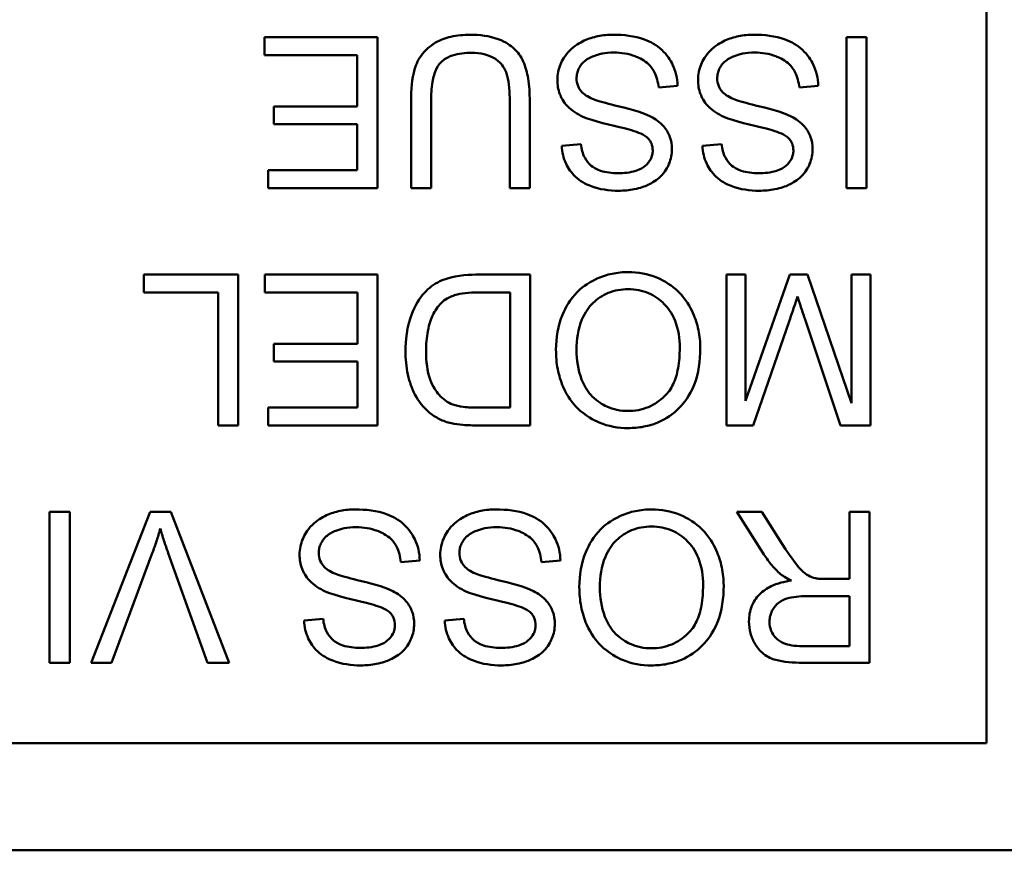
# Model space of a CAD drawing. Header units: inches. Extents: x 8.7 to 68.4, y -2.3 to 39.9.
# Tile 116 of 118: x 60.903 to 61.359, y 37.191 to 37.576. Entities that reach past the tile are written whole.
import ezdxf

# ---------------------------------------------------------------- set-up
doc = ezdxf.new("R2010")
doc.units = ezdxf.units.IN
doc.header["$MEASUREMENT"] = 0
doc.layers.add('Visible Edges(ROSSANSI)', color=7, linetype='Continuous', lineweight=50)

msp = doc.modelspace()

# ---------------------------------------------------------------- linework, layer by layer
at = {"layer": 'Visible Edges(ROSSANSI)'}
for p, q in [((61.35109, 37.89104), (61.35109, 37.24055)), ((61.06845, 37.56816), (61.01616, 37.56816)), ((61.01616, 37.56816), (61.01616, 37.55989)), ((61.06845, 37.49816), (61.06845, 37.56816)), ((61.29536, 37.56816), (61.28608, 37.56816)), ((61.28608, 37.56816), (61.28608, 37.49816)), ((61.29536, 37.49816), (61.29536, 37.56816)), ((61.01616, 37.55989), (61.05916, 37.55989)), ((61.05916, 37.55989), (61.05916, 37.5361)), ((61.19895, 37.5449), (61.2077, 37.54565)), ((61.2642, 37.5449), (61.27295, 37.54565)), ((61.05916, 37.5361), (61.02038, 37.5361)), ((61.02038, 37.5361), (61.02038, 37.52783)), ((61.08408, 37.53861), (61.08408, 37.49816)), ((61.09336, 37.49816), (61.09336, 37.53855)), ((61.12986, 37.53855), (61.12986, 37.49816)), ((61.13914, 37.49816), (61.13914, 37.53861)), ((61.02038, 37.52783), (61.05916, 37.52783)), ((61.05916, 37.52783), (61.05916, 37.50643)), ((61.16288, 37.51854), (61.15403, 37.51785)), ((61.22814, 37.51854), (61.21928, 37.51785)), ((61.05916, 37.50643), (61.01776, 37.50643)), ((61.01776, 37.50643), (61.01776, 37.49816)), ((61.01776, 37.49816), (61.06845, 37.49816)), ((61.08408, 37.49816), (61.09336, 37.49816)), ((61.12986, 37.49816), (61.13914, 37.49816)), ((61.28608, 37.49816), (61.29536, 37.49816)), ((60.96014, 37.458), (60.96014, 37.44973)), ((61.00389, 37.458), (60.96014, 37.458)), ((61.00389, 37.388), (61.00389, 37.458)), ((61.06856, 37.458), (61.01627, 37.458)), ((61.01627, 37.458), (61.01627, 37.44973)), ((61.06856, 37.388), (61.06856, 37.458)), ((61.13941, 37.458), (61.11412, 37.458)), ((61.13941, 37.388), (61.13941, 37.458)), ((61.23929, 37.458), (61.23038, 37.458)), ((61.23038, 37.458), (61.23038, 37.388)), ((61.25972, 37.458), (61.23929, 37.39942)), ((61.23929, 37.39942), (61.23929, 37.458)), ((61.26804, 37.458), (61.25972, 37.458)), ((61.28832, 37.39841), (61.26804, 37.458)), ((61.29723, 37.458), (61.28832, 37.458)), ((61.28832, 37.458), (61.28832, 37.39841)), ((61.29723, 37.388), (61.29723, 37.458)), ((60.96014, 37.44973), (60.99461, 37.44973)), ((60.99461, 37.44973), (60.99461, 37.388)), ((61.01627, 37.44973), (61.05927, 37.44973)), ((61.05927, 37.44973), (61.05927, 37.42594)), ((61.11519, 37.44973), (61.13013, 37.44973)), ((61.13013, 37.44973), (61.13013, 37.39627)), ((61.24281, 37.388), (61.25961, 37.43672)), ((61.26671, 37.43757), (61.2833, 37.388)), ((61.05927, 37.42594), (61.02048, 37.42594)), ((61.02048, 37.42594), (61.02048, 37.41767)), ((61.02048, 37.41767), (61.05927, 37.41767)), ((61.05927, 37.41767), (61.05927, 37.39627)), ((61.05927, 37.39627), (61.01787, 37.39627)), ((61.01787, 37.39627), (61.01787, 37.388)), ((61.13013, 37.39627), (61.1154, 37.39627)), ((60.99461, 37.388), (61.00389, 37.388)), ((61.01787, 37.388), (61.06856, 37.388)), ((61.11529, 37.388), (61.13941, 37.388)), ((61.23038, 37.388), (61.24281, 37.388)), ((61.2833, 37.388), (61.29723, 37.388)), ((60.92573, 37.34784), (60.91644, 37.34784)), ((60.91644, 37.34784), (60.91644, 37.27784)), ((60.92573, 37.27784), (60.92573, 37.34784)), ((60.96307, 37.34784), (60.93565, 37.27784)), ((60.97263, 37.34784), (60.96307, 37.34784)), ((60.99968, 37.27784), (60.97263, 37.34784)), ((61.24676, 37.34784), (61.23518, 37.34784)), ((61.23518, 37.34784), (61.24729, 37.3288)), ((61.25604, 37.33328), (61.24676, 37.34784)), ((61.2968, 37.34784), (61.28752, 37.34784)), ((61.28752, 37.34784), (61.28752, 37.31674)), ((61.2968, 37.27784), (61.2968, 37.34784)), ((60.94509, 37.27784), (60.96404, 37.32869)), ((60.97145, 37.32869), (60.98965, 37.27784)), ((61.07939, 37.32458), (61.08814, 37.32533)), ((61.14464, 37.32458), (61.15339, 37.32533)), ((61.28752, 37.31674), (61.27679, 37.31674)), ((61.26762, 37.30874), (61.28752, 37.30874)), ((61.28752, 37.30874), (61.28752, 37.28558)), ((61.04332, 37.29823), (61.03446, 37.29753)), ((61.10857, 37.29823), (61.09971, 37.29753)), ((61.28752, 37.28558), (61.26538, 37.28558)), ((60.91644, 37.27784), (60.92573, 37.27784)), ((60.93565, 37.27784), (60.94509, 37.27784)), ((60.98965, 37.27784), (60.99968, 37.27784)), ((61.26575, 37.27784), (61.2968, 37.27784)), ((61.35109, 37.24055), (59.9506, 37.24055)), ((61.37084, 37.1908), (59.93084, 37.1908))]:
    msp.add_line(p, q, dxfattribs=at)
for points, knots in [([(61.11145, 37.56934), (61.10848, 37.56934), (61.10543, 37.56909), (61.10005, 37.56785), (61.09764, 37.56697), (61.09445, 37.56508), (61.09173, 37.5634), (61.08751, 37.55813), (61.08646, 37.55571), (61.0845, 37.54892), (61.08408, 37.54373), (61.08408, 37.53861)], [-0.2166072, -0.2166072, -0.2166072, -0.2166072, -0.1473482, -0.1473482, -0.0880444, -0.0880444, -0.0610003, -0.0610003, -0.0390639, -0.0390639, 0, 0, 0, 0]), ([(61.13914, 37.53861), (61.13914, 37.54205), (61.13895, 37.54568), (61.13796, 37.55168), (61.13729, 37.55442), (61.13507, 37.55921), (61.13364, 37.56121), (61.13039, 37.56423), (61.12812, 37.56597), (61.12042, 37.56883), (61.11583, 37.56934), (61.11145, 37.56934)], [-0.1975273, -0.1975273, -0.1975273, -0.1975273, -0.1426157, -0.1426157, -0.1006588, -0.1006588, -0.0625294, -0.0625294, -0.0333767, -0.0333767, 0, 0, 0, 0]), ([(61.17782, 37.56934), (61.17544, 37.56934), (61.17307, 37.56913), (61.16855, 37.56821), (61.16642, 37.56753), (61.16235, 37.56568), (61.15993, 37.56428), (61.1554, 37.55977), (61.15412, 37.55734), (61.15243, 37.55329), (61.15195, 37.55088), (61.15195, 37.54837)], [-0.07460843, -0.07460843, -0.07460843, -0.07460843, -0.06031583, -0.06031583, -0.04686611, -0.04686611, -0.0334595, -0.0334595, -0.0191311, -0.0191311, 0, 0, 0, 0]), ([(61.2077, 37.54565), (61.20765, 37.54739), (61.20744, 37.54911), (61.20665, 37.55244), (61.2061, 37.55401), (61.20441, 37.55752), (61.20285, 37.56004), (61.19802, 37.56449), (61.19529, 37.56606), (61.18777, 37.56881), (61.18265, 37.56934), (61.17782, 37.56934)], [-0.1265646, -0.1265646, -0.1265646, -0.1265646, -0.1063105, -0.1063105, -0.0867708, -0.0867708, -0.06092, -0.06092, -0.0367883, -0.0367883, 0, 0, 0, 0]), ([(61.24307, 37.56934), (61.2407, 37.56934), (61.23832, 37.56913), (61.2338, 37.56821), (61.23167, 37.56753), (61.22761, 37.56568), (61.22518, 37.56428), (61.22065, 37.55977), (61.21937, 37.55734), (61.21768, 37.55329), (61.2172, 37.55088), (61.2172, 37.54837)], [-0.07460843, -0.07460843, -0.07460843, -0.07460843, -0.06031583, -0.06031583, -0.04686611, -0.04686611, -0.0334595, -0.0334595, -0.0191311, -0.0191311, 0, 0, 0, 0]), ([(61.27295, 37.54565), (61.2729, 37.54739), (61.27269, 37.54911), (61.2719, 37.55244), (61.27135, 37.55401), (61.26966, 37.55752), (61.26811, 37.56004), (61.26327, 37.56449), (61.26054, 37.56606), (61.25302, 37.56881), (61.2479, 37.56934), (61.24307, 37.56934)], [-0.1265646, -0.1265646, -0.1265646, -0.1265646, -0.1063105, -0.1063105, -0.0867708, -0.0867708, -0.06092, -0.06092, -0.0367883, -0.0367883, 0, 0, 0, 0]), ([(61.09336, 37.53855), (61.09336, 37.54145), (61.09352, 37.54455), (61.09437, 37.54952), (61.09494, 37.55173), (61.09665, 37.55516), (61.09753, 37.55625), (61.09994, 37.55832), (61.10155, 37.55914), (61.10608, 37.56066), (61.10927, 37.56096), (61.11225, 37.56096)], [-0.07800138, -0.07800138, -0.07800138, -0.07800138, -0.06000461, -0.06000461, -0.04683519, -0.04683519, -0.03634647, -0.03634647, -0.02270714, -0.02270714, 0, 0, 0, 0]), ([(61.11225, 37.56096), (61.11417, 37.56096), (61.1161, 37.56078), (61.12007, 37.55981), (61.12159, 37.55908), (61.12411, 37.55757), (61.12535, 37.5565), (61.12772, 37.55342), (61.12835, 37.55162), (61.12961, 37.54699), (61.12986, 37.54263), (61.12986, 37.53855)], [-0.0655161, -0.0655161, -0.0655161, -0.0655161, -0.05934924, -0.05934924, -0.05237551, -0.05237551, -0.04326474, -0.04326474, -0.03108539, -0.03108539, 0, 0, 0, 0]), ([(61.16086, 37.54917), (61.16086, 37.54991), (61.16093, 37.55065), (61.16126, 37.55209), (61.1615, 37.55279), (61.16226, 37.5544), (61.16296, 37.55556), (61.16551, 37.55792), (61.16713, 37.55881), (61.17089, 37.56027), (61.17392, 37.56107), (61.17825, 37.56107)], [-0.1198464, -0.1198464, -0.1198464, -0.1198464, -0.1021476, -0.1021476, -0.0845665, -0.0845665, -0.0597157, -0.0597157, -0.033016, -0.033016, 0, 0, 0, 0]), ([(61.17825, 37.56107), (61.18161, 37.56107), (61.18493, 37.56057), (61.18925, 37.55891), (61.19153, 37.55794), (61.19499, 37.55507), (61.19604, 37.55375), (61.19804, 37.5499), (61.19865, 37.54738), (61.19895, 37.5449)], [-0.107324, -0.107324, -0.107324, -0.107324, -0.0533157, -0.0533157, -0.0330085, -0.0330085, -0.0190304, -0.0190304, 0, 0, 0, 0]), ([(61.22611, 37.54917), (61.22611, 37.54991), (61.22619, 37.55065), (61.22651, 37.55209), (61.22675, 37.55279), (61.22751, 37.5544), (61.22821, 37.55556), (61.23077, 37.55792), (61.23239, 37.55881), (61.23614, 37.56027), (61.23917, 37.56107), (61.2435, 37.56107)], [-0.1198464, -0.1198464, -0.1198464, -0.1198464, -0.1021476, -0.1021476, -0.0845665, -0.0845665, -0.0597157, -0.0597157, -0.033016, -0.033016, 0, 0, 0, 0]), ([(61.2435, 37.56107), (61.24686, 37.56107), (61.25019, 37.56057), (61.2545, 37.55891), (61.25678, 37.55794), (61.26024, 37.55507), (61.2613, 37.55375), (61.26329, 37.5499), (61.2639, 37.54738), (61.2642, 37.5449)], [-0.107324, -0.107324, -0.107324, -0.107324, -0.0533157, -0.0533157, -0.0330085, -0.0330085, -0.0190304, -0.0190304, 0, 0, 0, 0]), ([(61.15195, 37.54837), (61.15195, 37.54612), (61.1523, 37.54392), (61.15367, 37.54033), (61.15465, 37.53832), (61.15865, 37.53413), (61.16119, 37.53253), (61.16384, 37.5313)], [-0.07507244, -0.07507244, -0.07507244, -0.07507244, -0.04408363, -0.04408363, -0.02229668, -0.02229668, 0, 0, 0, 0]), ([(61.16907, 37.5393), (61.16797, 37.53971), (61.16687, 37.5402), (61.16501, 37.54129), (61.16419, 37.54188), (61.1625, 37.54355), (61.16193, 37.54456), (61.16107, 37.54663), (61.16086, 37.54789), (61.16086, 37.54917)], [-0.02852942, -0.02852942, -0.02852942, -0.02852942, -0.02232332, -0.02232332, -0.01714408, -0.01714408, -0.00977945, -0.00977945, 0, 0, 0, 0]), ([(61.2172, 37.54837), (61.2172, 37.54612), (61.21755, 37.54392), (61.21892, 37.54033), (61.2199, 37.53832), (61.2239, 37.53413), (61.22644, 37.53253), (61.2291, 37.5313)], [-0.07507244, -0.07507244, -0.07507244, -0.07507244, -0.04408363, -0.04408363, -0.02229668, -0.02229668, 0, 0, 0, 0]), ([(61.23432, 37.5393), (61.23322, 37.53971), (61.23212, 37.5402), (61.23026, 37.54129), (61.22945, 37.54188), (61.22776, 37.54355), (61.22718, 37.54456), (61.22632, 37.54663), (61.22611, 37.54789), (61.22611, 37.54917)], [-0.02852942, -0.02852942, -0.02852942, -0.02852942, -0.02232332, -0.02232332, -0.01714408, -0.01714408, -0.00977945, -0.00977945, 0, 0, 0, 0]), ([(61.19516, 37.53146), (61.19115, 37.5336), (61.18368, 37.53533), (61.17451, 37.5376), (61.17086, 37.53859), (61.16907, 37.5393)], [-0.03234716, -0.03234716, -0.03234716, -0.03234716, -0.01467423, -0.01467423, 0, 0, 0, 0]), ([(61.26041, 37.53146), (61.2564, 37.5336), (61.24893, 37.53533), (61.23976, 37.5376), (61.23612, 37.53859), (61.23432, 37.5393)], [-0.03234716, -0.03234716, -0.03234716, -0.03234716, -0.01467423, -0.01467423, 0, 0, 0, 0]), ([(61.16384, 37.5313), (61.16841, 37.52922), (61.1775, 37.52736), (61.18597, 37.52519), (61.18926, 37.52421), (61.19224, 37.52272), (61.19293, 37.52231), (61.19346, 37.52185)], [-0.05341386, -0.05341386, -0.05341386, -0.05341386, -0.02217686, -0.02217686, -0.00529645, -0.00529645, 0, 0, 0, 0]), ([(61.20509, 37.51625), (61.20509, 37.51818), (61.20479, 37.52006), (61.20361, 37.52333), (61.20276, 37.52505), (61.1996, 37.52873), (61.19746, 37.53026), (61.19516, 37.53146)], [-0.05817705, -0.05817705, -0.05817705, -0.05817705, -0.03691839, -0.03691839, -0.0197421, -0.0197421, 0, 0, 0, 0]), ([(61.2291, 37.5313), (61.23366, 37.52922), (61.24276, 37.52736), (61.25123, 37.52519), (61.25451, 37.52421), (61.25749, 37.52272), (61.25819, 37.52231), (61.25871, 37.52185)], [-0.05341386, -0.05341386, -0.05341386, -0.05341386, -0.02217686, -0.02217686, -0.00529645, -0.00529645, 0, 0, 0, 0]), ([(61.27034, 37.51625), (61.27034, 37.51818), (61.27004, 37.52006), (61.26886, 37.52333), (61.26801, 37.52505), (61.26485, 37.52873), (61.26271, 37.53026), (61.26041, 37.53146)], [-0.05817705, -0.05817705, -0.05817705, -0.05817705, -0.03691839, -0.03691839, -0.0197421, -0.0197421, 0, 0, 0, 0]), ([(61.19346, 37.52185), (61.19391, 37.52144), (61.19433, 37.52099), (61.19503, 37.52001), (61.19532, 37.5195), (61.19599, 37.51789), (61.19618, 37.51676), (61.19618, 37.51561)], [-0.01796358, -0.01796358, -0.01796358, -0.01796358, -0.0132861, -0.0132861, -0.00877245, -0.00877245, 0, 0, 0, 0]), ([(61.25871, 37.52185), (61.25916, 37.52144), (61.25958, 37.52099), (61.26028, 37.52001), (61.26057, 37.5195), (61.26124, 37.51789), (61.26143, 37.51676), (61.26143, 37.51561)], [-0.01796358, -0.01796358, -0.01796358, -0.01796358, -0.0132861, -0.0132861, -0.00877245, -0.00877245, 0, 0, 0, 0]), ([(61.15403, 37.51785), (61.15408, 37.51639), (61.15426, 37.51494), (61.15491, 37.51213), (61.15537, 37.51079), (61.15698, 37.50734), (61.15836, 37.50532), (61.16254, 37.50135), (61.16515, 37.50002), (61.1715, 37.49754), (61.17595, 37.49694), (61.18038, 37.49694)], [-0.08343018, -0.08343018, -0.08343018, -0.08343018, -0.07466311, -0.07466311, -0.06617295, -0.06617295, -0.05190279, -0.05190279, -0.03376526, -0.03376526, 0, 0, 0, 0]), ([(61.18001, 37.5051), (61.17736, 37.5051), (61.17455, 37.50537), (61.16981, 37.50694), (61.16845, 37.5079), (61.16639, 37.50961), (61.16539, 37.51087), (61.16363, 37.51424), (61.16311, 37.51639), (61.16288, 37.51854)], [-0.04613229, -0.04613229, -0.04613229, -0.04613229, -0.03698273, -0.03698273, -0.02895659, -0.02895659, -0.01653601, -0.01653601, 0, 0, 0, 0]), ([(61.18038, 37.49694), (61.18279, 37.49694), (61.18519, 37.49714), (61.19043, 37.49819), (61.19258, 37.49901), (61.19612, 37.50061), (61.19811, 37.50189), (61.20186, 37.50559), (61.20305, 37.5078), (61.20464, 37.51161), (61.20509, 37.51389), (61.20509, 37.51625)], [-0.05528023, -0.05528023, -0.05528023, -0.05528023, -0.04954856, -0.04954856, -0.0425134, -0.0425134, -0.03148023, -0.03148023, -0.01801418, -0.01801418, 0, 0, 0, 0]), ([(61.21928, 37.51785), (61.21933, 37.51639), (61.21951, 37.51494), (61.22017, 37.51213), (61.22062, 37.51079), (61.22223, 37.50734), (61.22361, 37.50532), (61.22779, 37.50135), (61.2304, 37.50002), (61.23675, 37.49754), (61.2412, 37.49694), (61.24564, 37.49694)], [-0.08343018, -0.08343018, -0.08343018, -0.08343018, -0.07466311, -0.07466311, -0.06617295, -0.06617295, -0.05190279, -0.05190279, -0.03376526, -0.03376526, 0, 0, 0, 0]), ([(61.24526, 37.5051), (61.24261, 37.5051), (61.2398, 37.50537), (61.23506, 37.50694), (61.2337, 37.5079), (61.23164, 37.50961), (61.23064, 37.51087), (61.22888, 37.51424), (61.22836, 37.51639), (61.22814, 37.51854)], [-0.04613229, -0.04613229, -0.04613229, -0.04613229, -0.03698273, -0.03698273, -0.02895659, -0.02895659, -0.01653601, -0.01653601, 0, 0, 0, 0]), ([(61.24564, 37.49694), (61.24804, 37.49694), (61.25044, 37.49714), (61.25569, 37.49819), (61.25783, 37.49901), (61.26137, 37.50061), (61.26336, 37.50189), (61.26712, 37.50559), (61.2683, 37.5078), (61.26989, 37.51161), (61.27034, 37.51389), (61.27034, 37.51625)], [-0.05528023, -0.05528023, -0.05528023, -0.05528023, -0.04954856, -0.04954856, -0.0425134, -0.0425134, -0.03148023, -0.03148023, -0.01801418, -0.01801418, 0, 0, 0, 0]), ([(61.19618, 37.51561), (61.19618, 37.51492), (61.1961, 37.51423), (61.19579, 37.5129), (61.19555, 37.51226), (61.19461, 37.51041), (61.19369, 37.50936), (61.19187, 37.50781), (61.19061, 37.50688), (61.18573, 37.50534), (61.18274, 37.5051), (61.18001, 37.5051)], [-0.08933799, -0.08933799, -0.08933799, -0.08933799, -0.07672435, -0.07672435, -0.06432005, -0.06432005, -0.03885678, -0.03885678, -0.02076792, -0.02076792, 0, 0, 0, 0]), ([(61.26143, 37.51561), (61.26143, 37.51492), (61.26135, 37.51423), (61.26104, 37.5129), (61.2608, 37.51226), (61.25986, 37.51041), (61.25894, 37.50936), (61.25712, 37.50781), (61.25586, 37.50688), (61.25098, 37.50534), (61.24799, 37.5051), (61.24526, 37.5051)], [-0.08933799, -0.08933799, -0.08933799, -0.08933799, -0.07672435, -0.07672435, -0.06432005, -0.06432005, -0.03885678, -0.03885678, -0.02076792, -0.02076792, 0, 0, 0, 0]), ([(61.11412, 37.458), (61.10963, 37.458), (61.10374, 37.45756), (61.09563, 37.45419), (61.09326, 37.45261), (61.08891, 37.44821), (61.08668, 37.44538), (61.08192, 37.43366), (61.08152, 37.42694), (61.08152, 37.42263)], [-0.1200795, -0.1200795, -0.1200795, -0.1200795, -0.0782796, -0.0782796, -0.0553638, -0.0553638, -0.0328697, -0.0328697, 0, 0, 0, 0]), ([(61.18476, 37.45918), (61.18227, 37.45918), (61.17981, 37.45893), (61.17497, 37.45791), (61.17264, 37.45715), (61.1656, 37.454), (61.16269, 37.45143), (61.15788, 37.44659), (61.15575, 37.4428), (61.15221, 37.43422), (61.15131, 37.42872), (61.15131, 37.42311)], [-0.09545269, -0.09545269, -0.09545269, -0.09545269, -0.08943102, -0.08943102, -0.0834784, -0.0834784, -0.07076079, -0.07076079, -0.04272432, -0.04272432, 0, 0, 0, 0]), ([(61.21827, 37.42391), (61.21827, 37.42673), (61.21799, 37.42952), (61.21682, 37.43502), (61.21595, 37.43767), (61.21353, 37.44307), (61.21155, 37.44663), (61.20526, 37.45282), (61.2018, 37.4551), (61.19383, 37.45841), (61.18935, 37.45918), (61.18476, 37.45918)], [-0.1682322, -0.1682322, -0.1682322, -0.1682322, -0.1351873, -0.1351873, -0.1023597, -0.1023597, -0.0657531, -0.0657531, -0.0349902, -0.0349902, 0, 0, 0, 0]), ([(61.09806, 37.44483), (61.09886, 37.44565), (61.09978, 37.44633), (61.10211, 37.44768), (61.10345, 37.44818), (61.10722, 37.4494), (61.11108, 37.44973), (61.11519, 37.44973)], [-0.04708302, -0.04708302, -0.04708302, -0.04708302, -0.04035783, -0.04035783, -0.03126514, -0.03126514, 0, 0, 0, 0]), ([(61.16086, 37.423), (61.16086, 37.42782), (61.1615, 37.4328), (61.16474, 37.44047), (61.16654, 37.4429), (61.17058, 37.44684), (61.17289, 37.44841), (61.17847, 37.45071), (61.18161, 37.45123), (61.18481, 37.45123)], [-0.09679235, -0.09679235, -0.09679235, -0.09679235, -0.06739595, -0.06739595, -0.04602454, -0.04602454, -0.02441336, -0.02441336, 0, 0, 0, 0]), ([(61.18481, 37.45123), (61.18647, 37.45123), (61.18812, 37.45109), (61.19128, 37.45048), (61.19278, 37.45003), (61.197, 37.44823), (61.19941, 37.44652), (61.20302, 37.44282), (61.20506, 37.44034), (61.20814, 37.43255), (61.20872, 37.42826), (61.20872, 37.42402)], [-0.1546798, -0.1546798, -0.1546798, -0.1546798, -0.1305725, -0.1305725, -0.1076542, -0.1076542, -0.063798, -0.063798, -0.0323126, -0.0323126, 0, 0, 0, 0]), ([(61.25961, 37.43672), (61.26034, 37.43883), (61.26112, 37.4411), (61.26232, 37.4447), (61.26289, 37.44642), (61.26335, 37.44792)], [-0.02908715, -0.02908715, -0.02908715, -0.02908715, -0.01194965, -0.01194965, 0, 0, 0, 0]), ([(61.26335, 37.44792), (61.26377, 37.44656), (61.26429, 37.44497), (61.26536, 37.44166), (61.26606, 37.43953), (61.26671, 37.43757)], [-0.02649368, -0.02649368, -0.02649368, -0.02649368, -0.01572996, -0.01572996, 0, 0, 0, 0]), ([(61.09107, 37.42247), (61.09107, 37.42557), (61.09128, 37.42877), (61.0925, 37.43524), (61.09342, 37.43754), (61.09516, 37.44124), (61.09642, 37.44319), (61.09806, 37.44483)], [-0.04322359, -0.04322359, -0.04322359, -0.04322359, -0.03115537, -0.03115537, -0.01763793, -0.01763793, 0, 0, 0, 0]), ([(61.08152, 37.42263), (61.08152, 37.41894), (61.08184, 37.41522), (61.08336, 37.40816), (61.08445, 37.40507), (61.08759, 37.39912), (61.0898, 37.39635), (61.09256, 37.39403)], [-0.07618913, -0.07618913, -0.07618913, -0.07618913, -0.05129348, -0.05129348, -0.02748299, -0.02748299, 0, 0, 0, 0]), ([(61.10345, 37.39771), (61.10225, 37.39817), (61.10113, 37.39878), (61.09898, 37.40032), (61.09799, 37.40124), (61.09574, 37.40381), (61.09415, 37.40589), (61.09155, 37.41318), (61.09107, 37.41781), (61.09107, 37.42247)], [-0.1050644, -0.1050644, -0.1050644, -0.1050644, -0.0860517, -0.0860517, -0.0659504, -0.0659504, -0.0354965, -0.0354965, 0, 0, 0, 0]), ([(61.15131, 37.42311), (61.15131, 37.42008), (61.15156, 37.41705), (61.15268, 37.41127), (61.15351, 37.40855), (61.15672, 37.40116), (61.15923, 37.39812), (61.16494, 37.39235), (61.16898, 37.39034), (61.17566, 37.38756), (61.18015, 37.38678), (61.18476, 37.38678)], [-0.07681568, -0.07681568, -0.07681568, -0.07681568, -0.0708986, -0.0708986, -0.06534204, -0.06534204, -0.05518146, -0.05518146, -0.0351539, -0.0351539, 0, 0, 0, 0]), ([(61.18471, 37.39473), (61.18299, 37.39473), (61.18129, 37.39489), (61.17799, 37.39557), (61.17642, 37.39608), (61.17291, 37.39767), (61.17043, 37.39913), (61.16656, 37.40315), (61.16468, 37.4056), (61.1615, 37.41369), (61.16086, 37.41837), (61.16086, 37.423)], [-0.1797127, -0.1797127, -0.1797127, -0.1797127, -0.1447044, -0.1447044, -0.1108661, -0.1108661, -0.066223, -0.066223, -0.0353474, -0.0353474, 0, 0, 0, 0]), ([(61.20872, 37.42402), (61.20872, 37.42088), (61.20851, 37.41766), (61.20747, 37.41201), (61.20674, 37.40945), (61.20463, 37.40503), (61.20335, 37.40314), (61.19952, 37.39946), (61.19694, 37.3977), (61.19114, 37.39529), (61.18797, 37.39473), (61.18471, 37.39473)], [-0.1091134, -0.1091134, -0.1091134, -0.1091134, -0.0852016, -0.0852016, -0.0653463, -0.0653463, -0.0478786, -0.0478786, -0.0248683, -0.0248683, 0, 0, 0, 0]), ([(61.18476, 37.38678), (61.18721, 37.38678), (61.18965, 37.38698), (61.19432, 37.38787), (61.19652, 37.38852), (61.20243, 37.39105), (61.20575, 37.39338), (61.21054, 37.3983), (61.21331, 37.40162), (61.2175, 37.41227), (61.21827, 37.41813), (61.21827, 37.42391)], [-0.2269139, -0.2269139, -0.2269139, -0.2269139, -0.1883472, -0.1883472, -0.1521264, -0.1521264, -0.0871063, -0.0871063, -0.0440243, -0.0440243, 0, 0, 0, 0]), ([(61.1154, 37.39627), (61.1131, 37.39627), (61.11059, 37.39636), (61.10659, 37.39684), (61.10486, 37.39717), (61.10345, 37.39771)], [-0.0269249, -0.0269249, -0.0269249, -0.0269249, -0.01152465, -0.01152465, 0, 0, 0, 0]), ([(61.09256, 37.39403), (61.09399, 37.39281), (61.09555, 37.39179), (61.09901, 37.3901), (61.10088, 37.38946), (61.10281, 37.38902)], [-0.02936972, -0.02936972, -0.02936972, -0.02936972, -0.01506774, -0.01506774, 0, 0, 0, 0]), ([(61.10281, 37.38902), (61.10448, 37.38862), (61.10638, 37.3884), (61.11044, 37.38807), (61.11294, 37.388), (61.11529, 37.388)], [-0.03094406, -0.03094406, -0.03094406, -0.03094406, -0.01790256, -0.01790256, 0, 0, 0, 0]), ([(61.05826, 37.34902), (61.05588, 37.34902), (61.05351, 37.34881), (61.04898, 37.34789), (61.04686, 37.34722), (61.04279, 37.34536), (61.04036, 37.34396), (61.03583, 37.33945), (61.03456, 37.33703), (61.03286, 37.33298), (61.03238, 37.33056), (61.03238, 37.32805)], [-0.07460843, -0.07460843, -0.07460843, -0.07460843, -0.06031583, -0.06031583, -0.04686611, -0.04686611, -0.0334595, -0.0334595, -0.0191311, -0.0191311, 0, 0, 0, 0]), ([(61.08814, 37.32533), (61.08808, 37.32707), (61.08787, 37.32879), (61.08709, 37.33212), (61.08654, 37.33369), (61.08485, 37.3372), (61.08329, 37.33972), (61.07846, 37.34417), (61.07573, 37.34574), (61.0682, 37.34849), (61.06309, 37.34902), (61.05826, 37.34902)], [-0.1265646, -0.1265646, -0.1265646, -0.1265646, -0.1063105, -0.1063105, -0.0867708, -0.0867708, -0.06092, -0.06092, -0.0367883, -0.0367883, 0, 0, 0, 0]), ([(61.12351, 37.34902), (61.12113, 37.34902), (61.11876, 37.34881), (61.11423, 37.34789), (61.11211, 37.34722), (61.10804, 37.34536), (61.10561, 37.34396), (61.10109, 37.33945), (61.09981, 37.33703), (61.09812, 37.33298), (61.09763, 37.33056), (61.09763, 37.32805)], [-0.07460843, -0.07460843, -0.07460843, -0.07460843, -0.06031583, -0.06031583, -0.04686611, -0.04686611, -0.0334595, -0.0334595, -0.0191311, -0.0191311, 0, 0, 0, 0]), ([(61.15339, 37.32533), (61.15333, 37.32707), (61.15312, 37.32879), (61.15234, 37.33212), (61.15179, 37.33369), (61.1501, 37.3372), (61.14854, 37.33972), (61.14371, 37.34417), (61.14098, 37.34574), (61.13345, 37.34849), (61.12834, 37.34902), (61.12351, 37.34902)], [-0.1265646, -0.1265646, -0.1265646, -0.1265646, -0.1063105, -0.1063105, -0.0867708, -0.0867708, -0.06092, -0.06092, -0.0367883, -0.0367883, 0, 0, 0, 0]), ([(61.19559, 37.34902), (61.1931, 37.34902), (61.19064, 37.34877), (61.1858, 37.34775), (61.18347, 37.34699), (61.17643, 37.34384), (61.17353, 37.34127), (61.16871, 37.33644), (61.16658, 37.33264), (61.16304, 37.32406), (61.16214, 37.31856), (61.16214, 37.31295)], [-0.09545269, -0.09545269, -0.09545269, -0.09545269, -0.08943102, -0.08943102, -0.0834784, -0.0834784, -0.07076079, -0.07076079, -0.04272432, -0.04272432, 0, 0, 0, 0]), ([(61.2291, 37.31375), (61.2291, 37.31657), (61.22882, 37.31936), (61.22765, 37.32486), (61.22678, 37.32751), (61.22436, 37.33291), (61.22238, 37.33647), (61.21609, 37.34267), (61.21263, 37.34494), (61.20466, 37.34825), (61.20018, 37.34902), (61.19559, 37.34902)], [-0.1682322, -0.1682322, -0.1682322, -0.1682322, -0.1351873, -0.1351873, -0.1023597, -0.1023597, -0.0657531, -0.0657531, -0.0349902, -0.0349902, 0, 0, 0, 0]), ([(60.96404, 37.32869), (60.96474, 37.33058), (60.96541, 37.33248), (60.96665, 37.33629), (60.96723, 37.33819), (60.96777, 37.34011)], [-0.03052476, -0.03052476, -0.03052476, -0.03052476, -0.01515726, -0.01515726, 0, 0, 0, 0]), ([(60.96777, 37.34011), (60.96829, 37.33826), (60.96885, 37.33641), (60.97007, 37.33261), (60.97075, 37.33064), (60.97145, 37.32869)], [-0.03042318, -0.03042318, -0.03042318, -0.03042318, -0.0157987, -0.0157987, 0, 0, 0, 0]), ([(61.04129, 37.32885), (61.04129, 37.32959), (61.04137, 37.33033), (61.04169, 37.33178), (61.04193, 37.33247), (61.04269, 37.33408), (61.04339, 37.33525), (61.04595, 37.3376), (61.04757, 37.33849), (61.05132, 37.33996), (61.05435, 37.34075), (61.05868, 37.34075)], [-0.1198464, -0.1198464, -0.1198464, -0.1198464, -0.1021476, -0.1021476, -0.0845665, -0.0845665, -0.0597157, -0.0597157, -0.033016, -0.033016, 0, 0, 0, 0]), ([(61.05868, 37.34075), (61.06204, 37.34075), (61.06537, 37.34026), (61.06968, 37.3386), (61.07197, 37.33763), (61.07542, 37.33475), (61.07648, 37.33343), (61.07847, 37.32958), (61.07909, 37.32706), (61.07939, 37.32458)], [-0.107324, -0.107324, -0.107324, -0.107324, -0.0533157, -0.0533157, -0.0330085, -0.0330085, -0.0190304, -0.0190304, 0, 0, 0, 0]), ([(61.10654, 37.32885), (61.10654, 37.32959), (61.10662, 37.33033), (61.10694, 37.33178), (61.10718, 37.33247), (61.10795, 37.33408), (61.10864, 37.33525), (61.1112, 37.3376), (61.11282, 37.33849), (61.11657, 37.33996), (61.1196, 37.34075), (61.12394, 37.34075)], [-0.1198464, -0.1198464, -0.1198464, -0.1198464, -0.1021476, -0.1021476, -0.0845665, -0.0845665, -0.0597157, -0.0597157, -0.033016, -0.033016, 0, 0, 0, 0]), ([(61.12394, 37.34075), (61.1273, 37.34075), (61.13062, 37.34026), (61.13494, 37.3386), (61.13722, 37.33763), (61.14067, 37.33475), (61.14173, 37.33343), (61.14372, 37.32958), (61.14434, 37.32706), (61.14464, 37.32458)], [-0.107324, -0.107324, -0.107324, -0.107324, -0.0533157, -0.0533157, -0.0330085, -0.0330085, -0.0190304, -0.0190304, 0, 0, 0, 0]), ([(61.17169, 37.31284), (61.17169, 37.31766), (61.17233, 37.32264), (61.17557, 37.33031), (61.17737, 37.33274), (61.18141, 37.33668), (61.18372, 37.33825), (61.1893, 37.34055), (61.19244, 37.34107), (61.19564, 37.34107)], [-0.09679235, -0.09679235, -0.09679235, -0.09679235, -0.06739595, -0.06739595, -0.04602454, -0.04602454, -0.02441336, -0.02441336, 0, 0, 0, 0]), ([(61.19564, 37.34107), (61.1973, 37.34107), (61.19895, 37.34093), (61.20211, 37.34032), (61.20361, 37.33987), (61.20783, 37.33807), (61.21024, 37.33636), (61.21385, 37.33266), (61.21589, 37.33018), (61.21897, 37.32239), (61.21955, 37.3181), (61.21955, 37.31386)], [-0.1546798, -0.1546798, -0.1546798, -0.1546798, -0.1305725, -0.1305725, -0.1076542, -0.1076542, -0.063798, -0.063798, -0.0323126, -0.0323126, 0, 0, 0, 0]), ([(61.27162, 37.31706), (61.27051, 37.31734), (61.26945, 37.31777), (61.26712, 37.31906), (61.26615, 37.31985), (61.26364, 37.32236), (61.2612, 37.32527), (61.25604, 37.33328)], [-0.1511237, -0.1511237, -0.1511237, -0.1511237, -0.1173884, -0.1173884, -0.0726057, -0.0726057, 0, 0, 0, 0]), ([(61.04951, 37.31898), (61.04841, 37.31939), (61.0473, 37.31988), (61.04544, 37.32097), (61.04463, 37.32156), (61.04294, 37.32323), (61.04237, 37.32424), (61.04151, 37.32632), (61.04129, 37.32757), (61.04129, 37.32885)], [-0.02852942, -0.02852942, -0.02852942, -0.02852942, -0.02232332, -0.02232332, -0.01714408, -0.01714408, -0.00977945, -0.00977945, 0, 0, 0, 0]), ([(61.11476, 37.31898), (61.11366, 37.31939), (61.11255, 37.31988), (61.1107, 37.32097), (61.10988, 37.32156), (61.10819, 37.32323), (61.10762, 37.32424), (61.10676, 37.32632), (61.10654, 37.32757), (61.10654, 37.32885)], [-0.02852942, -0.02852942, -0.02852942, -0.02852942, -0.02232332, -0.02232332, -0.01714408, -0.01714408, -0.00977945, -0.00977945, 0, 0, 0, 0]), ([(61.24729, 37.3288), (61.24844, 37.32702), (61.24968, 37.32529), (61.25225, 37.32218), (61.25356, 37.32076), (61.25497, 37.31946)], [-0.0307474, -0.0307474, -0.0307474, -0.0307474, -0.01464062, -0.01464062, 0, 0, 0, 0]), ([(61.03238, 37.32805), (61.03238, 37.3258), (61.03273, 37.3236), (61.0341, 37.32002), (61.03508, 37.318), (61.03909, 37.31382), (61.04163, 37.31221), (61.04428, 37.31098)], [-0.07507244, -0.07507244, -0.07507244, -0.07507244, -0.04408363, -0.04408363, -0.02229668, -0.02229668, 0, 0, 0, 0]), ([(61.09763, 37.32805), (61.09763, 37.3258), (61.09799, 37.3236), (61.09935, 37.32002), (61.10034, 37.318), (61.10434, 37.31382), (61.10688, 37.31221), (61.10953, 37.31098)], [-0.07507244, -0.07507244, -0.07507244, -0.07507244, -0.04408363, -0.04408363, -0.02229668, -0.02229668, 0, 0, 0, 0]), ([(61.25497, 37.31946), (61.25569, 37.31883), (61.25651, 37.31825), (61.25834, 37.3171), (61.25944, 37.31652), (61.26052, 37.31599)], [-0.01641803, -0.01641803, -0.01641803, -0.01641803, -0.00914547, -0.00914547, 0, 0, 0, 0]), ([(61.0756, 37.31114), (61.07159, 37.31328), (61.06411, 37.31501), (61.05494, 37.31728), (61.0513, 37.31827), (61.04951, 37.31898)], [-0.03234716, -0.03234716, -0.03234716, -0.03234716, -0.01467423, -0.01467423, 0, 0, 0, 0]), ([(61.14085, 37.31114), (61.13684, 37.31328), (61.12936, 37.31501), (61.1202, 37.31728), (61.11655, 37.31827), (61.11476, 37.31898)], [-0.03234716, -0.03234716, -0.03234716, -0.03234716, -0.01467423, -0.01467423, 0, 0, 0, 0]), ([(61.26052, 37.31599), (61.25732, 37.31555), (61.25403, 37.31476), (61.24915, 37.31244), (61.24736, 37.31124), (61.24486, 37.3087), (61.24331, 37.30691), (61.24124, 37.3019), (61.24083, 37.29945), (61.24083, 37.29695)], [-0.1269982, -0.1269982, -0.1269982, -0.1269982, -0.0756067, -0.0756067, -0.0413406, -0.0413406, -0.0190826, -0.0190826, 0, 0, 0, 0]), ([(61.27679, 37.31674), (61.2758, 37.31674), (61.27471, 37.31676), (61.27306, 37.31686), (61.27227, 37.31693), (61.27162, 37.31706)], [-0.01269309, -0.01269309, -0.01269309, -0.01269309, -0.00503137, -0.00503137, 0, 0, 0, 0]), ([(61.04428, 37.31098), (61.04884, 37.3089), (61.05794, 37.30704), (61.06641, 37.30487), (61.0697, 37.30389), (61.07267, 37.30241), (61.07337, 37.30199), (61.07389, 37.30153)], [-0.05341386, -0.05341386, -0.05341386, -0.05341386, -0.02217686, -0.02217686, -0.00529645, -0.00529645, 0, 0, 0, 0]), ([(61.08552, 37.29593), (61.08552, 37.29786), (61.08523, 37.29974), (61.08405, 37.30302), (61.08319, 37.30474), (61.08003, 37.30841), (61.0779, 37.30994), (61.0756, 37.31114)], [-0.05817705, -0.05817705, -0.05817705, -0.05817705, -0.03691839, -0.03691839, -0.0197421, -0.0197421, 0, 0, 0, 0]), ([(61.10953, 37.31098), (61.11409, 37.3089), (61.12319, 37.30704), (61.13166, 37.30487), (61.13495, 37.30389), (61.13792, 37.30241), (61.13862, 37.30199), (61.13914, 37.30153)], [-0.05341386, -0.05341386, -0.05341386, -0.05341386, -0.02217686, -0.02217686, -0.00529645, -0.00529645, 0, 0, 0, 0]), ([(61.15077, 37.29593), (61.15077, 37.29786), (61.15048, 37.29974), (61.1493, 37.30302), (61.14844, 37.30474), (61.14528, 37.30841), (61.14315, 37.30994), (61.14085, 37.31114)], [-0.05817705, -0.05817705, -0.05817705, -0.05817705, -0.03691839, -0.03691839, -0.0197421, -0.0197421, 0, 0, 0, 0]), ([(61.16214, 37.31295), (61.16214, 37.30992), (61.16239, 37.30689), (61.16352, 37.30111), (61.16434, 37.29839), (61.16755, 37.291), (61.17006, 37.28796), (61.17577, 37.28219), (61.17981, 37.28018), (61.18649, 37.2774), (61.19098, 37.27662), (61.19559, 37.27662)], [-0.07681568, -0.07681568, -0.07681568, -0.07681568, -0.0708986, -0.0708986, -0.06534204, -0.06534204, -0.05518146, -0.05518146, -0.0351539, -0.0351539, 0, 0, 0, 0]), ([(61.19554, 37.28457), (61.19382, 37.28457), (61.19212, 37.28473), (61.18882, 37.28541), (61.18725, 37.28592), (61.18375, 37.28751), (61.18126, 37.28897), (61.17739, 37.29299), (61.17551, 37.29544), (61.17233, 37.30353), (61.17169, 37.30821), (61.17169, 37.31284)], [-0.1797127, -0.1797127, -0.1797127, -0.1797127, -0.1447044, -0.1447044, -0.1108661, -0.1108661, -0.066223, -0.066223, -0.0353474, -0.0353474, 0, 0, 0, 0]), ([(61.21955, 37.31386), (61.21955, 37.31072), (61.21934, 37.3075), (61.2183, 37.30185), (61.21757, 37.29929), (61.21546, 37.29487), (61.21418, 37.29298), (61.21036, 37.2893), (61.20777, 37.28754), (61.20197, 37.28513), (61.1988, 37.28457), (61.19554, 37.28457)], [-0.1091134, -0.1091134, -0.1091134, -0.1091134, -0.0852016, -0.0852016, -0.0653463, -0.0653463, -0.0478786, -0.0478786, -0.0248683, -0.0248683, 0, 0, 0, 0]), ([(61.19559, 37.27662), (61.19804, 37.27662), (61.20049, 37.27682), (61.20515, 37.27771), (61.20735, 37.27836), (61.21326, 37.28089), (61.21658, 37.28322), (61.22137, 37.28814), (61.22414, 37.29146), (61.22833, 37.30211), (61.2291, 37.30797), (61.2291, 37.31375)], [-0.2269139, -0.2269139, -0.2269139, -0.2269139, -0.1883472, -0.1883472, -0.1521264, -0.1521264, -0.0871063, -0.0871063, -0.0440243, -0.0440243, 0, 0, 0, 0]), ([(61.25038, 37.29695), (61.25038, 37.29792), (61.2505, 37.29889), (61.251, 37.30078), (61.25137, 37.30168), (61.25265, 37.30397), (61.25354, 37.3049), (61.25576, 37.30672), (61.25729, 37.30733), (61.26108, 37.30849), (61.2644, 37.30874), (61.26762, 37.30874)], [-0.04770096, -0.04770096, -0.04770096, -0.04770096, -0.04422972, -0.04422972, -0.040744, -0.040744, -0.034915, -0.034915, -0.02448331, -0.02448331, 0, 0, 0, 0]), ([(61.07389, 37.30153), (61.07435, 37.30112), (61.07476, 37.30067), (61.07546, 37.29969), (61.07575, 37.29918), (61.07642, 37.29757), (61.07661, 37.29644), (61.07661, 37.29529)], [-0.01796358, -0.01796358, -0.01796358, -0.01796358, -0.0132861, -0.0132861, -0.00877245, -0.00877245, 0, 0, 0, 0]), ([(61.13914, 37.30153), (61.1396, 37.30112), (61.14001, 37.30067), (61.14072, 37.29969), (61.141, 37.29918), (61.14167, 37.29757), (61.14186, 37.29644), (61.14186, 37.29529)], [-0.01796358, -0.01796358, -0.01796358, -0.01796358, -0.0132861, -0.0132861, -0.00877245, -0.00877245, 0, 0, 0, 0]), ([(61.03446, 37.29753), (61.03451, 37.29607), (61.03469, 37.29462), (61.03535, 37.29181), (61.03581, 37.29047), (61.03741, 37.28703), (61.03879, 37.285), (61.04297, 37.28104), (61.04558, 37.2797), (61.05193, 37.27723), (61.05639, 37.27662), (61.06082, 37.27662)], [-0.08343018, -0.08343018, -0.08343018, -0.08343018, -0.07466311, -0.07466311, -0.06617295, -0.06617295, -0.05190279, -0.05190279, -0.03376526, -0.03376526, 0, 0, 0, 0]), ([(61.06045, 37.28478), (61.05779, 37.28478), (61.05499, 37.28505), (61.05025, 37.28662), (61.04888, 37.28758), (61.04682, 37.28929), (61.04583, 37.29055), (61.04407, 37.29392), (61.04354, 37.29607), (61.04332, 37.29823)], [-0.04613229, -0.04613229, -0.04613229, -0.04613229, -0.03698273, -0.03698273, -0.02895659, -0.02895659, -0.01653601, -0.01653601, 0, 0, 0, 0]), ([(61.09971, 37.29753), (61.09976, 37.29607), (61.09995, 37.29462), (61.1006, 37.29181), (61.10106, 37.29047), (61.10266, 37.28703), (61.10405, 37.285), (61.10822, 37.28104), (61.11083, 37.2797), (61.11718, 37.27723), (61.12164, 37.27662), (61.12607, 37.27662)], [-0.08343018, -0.08343018, -0.08343018, -0.08343018, -0.07466311, -0.07466311, -0.06617295, -0.06617295, -0.05190279, -0.05190279, -0.03376526, -0.03376526, 0, 0, 0, 0]), ([(61.1257, 37.28478), (61.12304, 37.28478), (61.12024, 37.28505), (61.1155, 37.28662), (61.11414, 37.28758), (61.11207, 37.28929), (61.11108, 37.29055), (61.10932, 37.29392), (61.10879, 37.29607), (61.10857, 37.29823)], [-0.04613229, -0.04613229, -0.04613229, -0.04613229, -0.03698273, -0.03698273, -0.02895659, -0.02895659, -0.01653601, -0.01653601, 0, 0, 0, 0]), ([(61.24083, 37.29695), (61.24083, 37.2951), (61.24106, 37.29329), (61.24202, 37.28976), (61.24273, 37.2881), (61.24445, 37.28523), (61.24568, 37.2835), (61.24957, 37.28042), (61.25157, 37.27965), (61.25683, 37.27815), (61.26138, 37.27784), (61.26575, 37.27784)], [-0.09785493, -0.09785493, -0.09785493, -0.09785493, -0.08031456, -0.08031456, -0.0630443, -0.0630443, -0.04843176, -0.04843176, -0.03327299, -0.03327299, 0, 0, 0, 0]), ([(61.26538, 37.28558), (61.26381, 37.28558), (61.2622, 37.28568), (61.25937, 37.28615), (61.25807, 37.28649), (61.25546, 37.28759), (61.25435, 37.28836), (61.25243, 37.29033), (61.2517, 37.29141), (61.25063, 37.29401), (61.25038, 37.29546), (61.25038, 37.29695)], [-0.05278176, -0.05278176, -0.05278176, -0.05278176, -0.04160614, -0.04160614, -0.03226901, -0.03226901, -0.02141322, -0.02141322, -0.01130925, -0.01130925, 0, 0, 0, 0]), ([(61.07661, 37.29529), (61.07661, 37.2946), (61.07654, 37.29391), (61.07622, 37.29258), (61.07599, 37.29195), (61.07504, 37.2901), (61.07412, 37.28904), (61.0723, 37.28749), (61.07104, 37.28656), (61.06616, 37.28502), (61.06317, 37.28478), (61.06045, 37.28478)], [-0.08933799, -0.08933799, -0.08933799, -0.08933799, -0.07672435, -0.07672435, -0.06432005, -0.06432005, -0.03885678, -0.03885678, -0.02076792, -0.02076792, 0, 0, 0, 0]), ([(61.06082, 37.27662), (61.06322, 37.27662), (61.06562, 37.27682), (61.07087, 37.27787), (61.07301, 37.2787), (61.07656, 37.28029), (61.07855, 37.28157), (61.0823, 37.28527), (61.08348, 37.28748), (61.08508, 37.29129), (61.08552, 37.29357), (61.08552, 37.29593)], [-0.05528023, -0.05528023, -0.05528023, -0.05528023, -0.04954856, -0.04954856, -0.0425134, -0.0425134, -0.03148023, -0.03148023, -0.01801418, -0.01801418, 0, 0, 0, 0]), ([(61.14186, 37.29529), (61.14186, 37.2946), (61.14179, 37.29391), (61.14147, 37.29258), (61.14124, 37.29195), (61.14029, 37.2901), (61.13937, 37.28904), (61.13755, 37.28749), (61.13629, 37.28656), (61.13141, 37.28502), (61.12842, 37.28478), (61.1257, 37.28478)], [-0.08933799, -0.08933799, -0.08933799, -0.08933799, -0.07672435, -0.07672435, -0.06432005, -0.06432005, -0.03885678, -0.03885678, -0.02076792, -0.02076792, 0, 0, 0, 0]), ([(61.12607, 37.27662), (61.12847, 37.27662), (61.13087, 37.27682), (61.13612, 37.27787), (61.13826, 37.2787), (61.14181, 37.28029), (61.1438, 37.28157), (61.14755, 37.28527), (61.14874, 37.28748), (61.15033, 37.29129), (61.15077, 37.29357), (61.15077, 37.29593)], [-0.05528023, -0.05528023, -0.05528023, -0.05528023, -0.04954856, -0.04954856, -0.0425134, -0.0425134, -0.03148023, -0.03148023, -0.01801418, -0.01801418, 0, 0, 0, 0])]:
    msp.add_open_spline(points, degree=3, knots=knots, dxfattribs=at)

doc.saveas('drawing.dxf')
